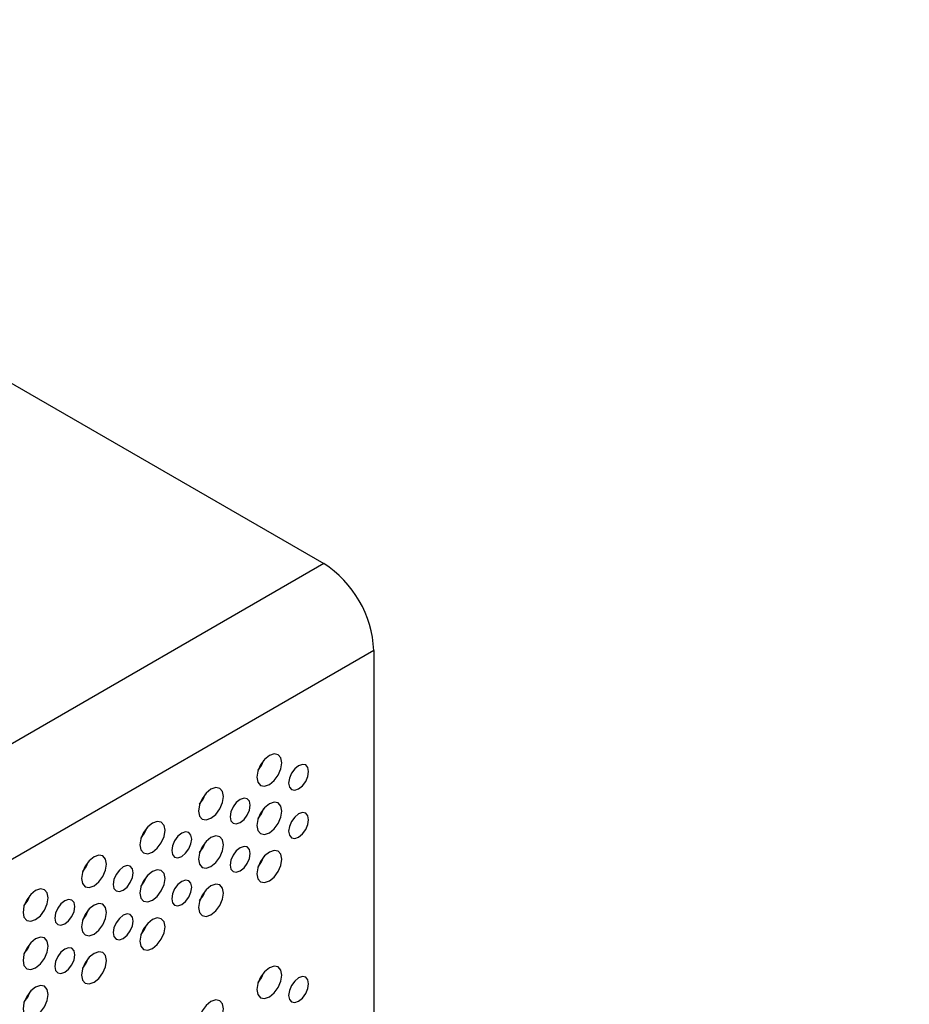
# Model space of a CAD drawing. Header units: millimetres. Extents: x -2 to 680, y -14 to 429.
# Tile 5 of 13: x 154 to 229, y 117 to 200. Entities that reach past the tile are written whole.
import ezdxf

# ---------------------------------------------------------------- set-up
doc = ezdxf.new("R2010")
doc.units = ezdxf.units.MM

msp = doc.modelspace()

# ---------------------------------------------------------------- hatches: boundary and pattern name
at = {"linetype": 'Continuous', "lineweight": 18}
h = msp.add_hatch(dxfattribs=at)
h.set_pattern_fill('ANSI31', angle=3e-322, style=0)
edge = h.paths.add_edge_path(flags=0)
edge.add_spline(control_points=[(228.1469, 198.455), (228.1645, 198.4774), (228.183, 198.5012), (228.2021, 198.526), (228.2696, 198.6134), (228.3466, 198.7155), (228.4252, 198.8232), (228.5116, 198.9417), (228.6025, 199.0705), (228.6905, 199.1998), (228.7685, 199.3145), (228.846, 199.4324), (228.9182, 199.5454), (228.9811, 199.6439), (229.0412, 199.7407), (229.0946, 199.8287), (229.142, 199.9067), (229.1851, 199.9794), (229.2209, 200.0405), (229.254, 200.0971), (229.2814, 200.1449), (229.301, 200.1792), (229.3204, 200.2131), (229.3325, 200.2346), (229.3362, 200.2411), (229.3401, 200.2482), (229.3345, 200.2381), (229.3199, 200.2124), (229.3035, 200.1835), (229.2752, 200.1338), (229.2385, 200.0707), (229.2019, 200.0079), (229.156, 199.93), (229.1048, 199.8454), (229.0347, 199.7296), (228.9521, 199.5971), (228.866, 199.4642), (228.7801, 199.3317), (228.6879, 199.1944), (228.5969, 199.064), (228.5169, 198.9492), (228.4358, 198.8368), (228.3597, 198.7342), (228.2968, 198.6495), (228.2361, 198.5697), (228.1823, 198.5004), (228.1374, 198.4426), (228.0967, 198.391), (228.0638, 198.3499), (228.0342, 198.3129), (228.0106, 198.2837), (227.9959, 198.2656), (227.9804, 198.2466), (227.9746, 198.2395), (227.9795, 198.2455), (227.9851, 198.2523), (228.0044, 198.276), (228.0336, 198.3123), (228.0627, 198.3484), (228.1021, 198.3978), (228.1469, 198.455)], knot_values=[0, 0, 0, 0, 0.000243, 0.000243, 0.000243, 0.0011083, 0.0011083, 0.0011083, 0.0020604, 0.0020604, 0.0020604, 0.0029027, 0.0029027, 0.0029027, 0.0036358, 0.0036358, 0.0036358, 0.0042858, 0.0042858, 0.0042858, 0.0048878, 0.0048878, 0.0048878, 0.0054829, 0.0054829, 0.0054829, 0.0061221, 0.0061221, 0.0061221, 0.0068424, 0.0068424, 0.0068424, 0.0075575, 0.0075575, 0.0075575, 0.0085431, 0.0085431, 0.0085431, 0.0095237, 0.0095237, 0.0095237, 0.0103839, 0.0103839, 0.0103839, 0.0110924, 0.0110924, 0.0110924, 0.0116818, 0.0116818, 0.0116818, 0.0122129, 0.0122129, 0.0122129, 0.0127734, 0.0127734, 0.0127734, 0.0134068, 0.0134068, 0.0134068, 0.0140339, 0.0140339, 0.0140339, 0.0140339], weights=[1, 1, 1, 1, 1, 1, 1, 1, 1, 1, 1, 1, 1, 1, 1, 1, 1, 1, 1, 1, 1, 1, 1, 1, 1, 1, 1, 1, 1, 1, 1, 1, 1, 1, 1, 1, 1, 1, 1, 1, 1, 1, 1, 1, 1, 1, 1, 1, 1, 1, 1, 1, 1, 1, 1, 1, 1, 1, 1, 1, 1], degree=3, periodic=0)
h = msp.add_hatch(dxfattribs=at)
h.set_pattern_fill('ANSI37', angle=3e-322, style=0)
edge = h.paths.add_edge_path(flags=0)
edge.add_spline(control_points=[(214.9879, 193.7988), (215.0212, 193.7918), (215.0545, 193.785), (215.0879, 193.7783)], knot_values=[0.5134193, 0.5134193, 0.5134193, 0.5134193, 0.5147527, 0.5147527, 0.5147527, 0.5147527], weights=[1, 1, 1, 1], degree=3, periodic=0)
edge.add_spline(control_points=[(215.0879, 193.7783), (215.0545, 193.785), (215.0212, 193.7918), (214.9879, 193.7988)], knot_values=[0.4852473, 0.4852473, 0.4852473, 0.4852473, 0.4865807, 0.4865807, 0.4865807, 0.4865807], weights=[1, 1, 1, 1], degree=3, periodic=0)
h = msp.add_hatch(dxfattribs=at)
h.set_pattern_fill('ANSI37', angle=3e-322, style=0)
edge = h.paths.add_edge_path(flags=0)
edge.add_spline(control_points=[(214.9979, 193.7967), (215.0279, 193.7905), (215.0579, 193.7843), (215.0879, 193.7783)], knot_values=[0.5135528, 0.5135528, 0.5135528, 0.5135528, 0.5147527, 0.5147527, 0.5147527, 0.5147527], weights=[1, 1, 1, 1], degree=3, periodic=0)
edge.add_spline(control_points=[(215.0879, 193.7783), (215.0579, 193.7843), (215.0279, 193.7905), (214.9979, 193.7967)], knot_values=[0.4852473, 0.4852473, 0.4852473, 0.4852473, 0.4864472, 0.4864472, 0.4864472, 0.4864472], weights=[1, 1, 1, 1], degree=3, periodic=0)
h = msp.add_hatch(dxfattribs=at)
h.set_pattern_fill('ANSI37', angle=3e-322, style=0)
edge = h.paths.add_edge_path(flags=0)
edge.add_spline(control_points=[(215.1879, 193.7587), (215.1545, 193.7651), (215.1212, 193.7716), (215.0879, 193.7783)], knot_values=[0.4839178, 0.4839178, 0.4839178, 0.4839178, 0.4852473, 0.4852473, 0.4852473, 0.4852473], weights=[1, 1, 1, 1], degree=3, periodic=0)
edge.add_spline(control_points=[(215.0879, 193.7783), (215.1212, 193.7716), (215.1545, 193.7651), (215.1879, 193.7587)], knot_values=[0.5147527, 0.5147527, 0.5147527, 0.5147527, 0.5160822, 0.5160822, 0.5160822, 0.5160822], weights=[1, 1, 1, 1], degree=3, periodic=0)
h = msp.add_hatch(dxfattribs=at)
h.set_pattern_fill('ANSI34', angle=3e-322, style=0)
edge = h.paths.add_edge_path(flags=0)
edge.add_spline(control_points=[(217.6879, 193.5328), (217.6546, 193.5327), (217.6212, 193.5327), (217.5879, 193.5328)], knot_values=[0.451558, 0.451558, 0.451558, 0.451558, 0.4528331, 0.4528331, 0.4528331, 0.4528331], weights=[1, 1, 1, 1], degree=3, periodic=0)
edge.add_spline(control_points=[(217.5879, 193.5328), (217.6212, 193.5327), (217.6546, 193.5327), (217.6879, 193.5328)], knot_values=[0.5471669, 0.5471669, 0.5471669, 0.5471669, 0.548442, 0.548442, 0.548442, 0.548442], weights=[1, 1, 1, 1], degree=3, periodic=0)
h = msp.add_hatch(dxfattribs=at)
h.set_pattern_fill('ANSI37', angle=3e-322, style=0)
edge = h.paths.add_edge_path(flags=0)
edge.add_spline(control_points=[(217.6879, 193.5328), (218.021, 193.5341), (218.3548, 193.5472), (218.6879, 193.5718)], knot_values=[0.548442, 0.548442, 0.548442, 0.548442, 0.5611792, 0.5611792, 0.5611792, 0.5611792], weights=[1, 1, 1, 1], degree=3, periodic=0)
edge.add_spline(control_points=[(218.6879, 193.5718), (218.5214, 193.5595), (218.3546, 193.5501), (218.1879, 193.5436)], knot_values=[0.4388208, 0.4388208, 0.4388208, 0.4388208, 0.4451891, 0.4451891, 0.4451891, 0.4451891], weights=[1, 1, 1, 1], degree=3, periodic=0)
edge.add_spline(control_points=[(218.1879, 193.5436), (218.0212, 193.5371), (217.8545, 193.5335), (217.6879, 193.5328)], knot_values=[0.4451891, 0.4451891, 0.4451891, 0.4451891, 0.451558, 0.451558, 0.451558, 0.451558], weights=[1, 1, 1, 1], degree=3, periodic=0)
h = msp.add_hatch(dxfattribs=at)
h.set_pattern_fill('ANSI31', angle=3e-322, style=0)
edge = h.paths.add_edge_path(flags=0)
edge.add_spline(control_points=[(220.8379, 193.8919), (221.0057, 193.9298), (221.1724, 193.9705), (221.3379, 194.014)], knot_values=[0.588899, 0.588899, 0.588899, 0.588899, 0.5955109, 0.5955109, 0.5955109, 0.5955109], weights=[1, 1, 1, 1], degree=3, periodic=0)
edge.add_spline(control_points=[(221.3379, 194.014), (221.1724, 193.9705), (221.0057, 193.9298), (220.8379, 193.8919)], knot_values=[0.4044891, 0.4044891, 0.4044891, 0.4044891, 0.411101, 0.411101, 0.411101, 0.411101], weights=[1, 1, 1, 1], degree=3, periodic=0)

# ---------------------------------------------------------------- linework, layer by layer
at = {"color": 7, "linetype": 'Continuous', "lineweight": 25}
for p, q in [((148.8077, 172.096), (179.7563, 154.2298)), ((179.7563, 154.2298), (145.383, 134.3864)), ((183.999, 146.8813), (149.9518, 127.2263)), ((183.999, 146.8813), (183.999, 55.4287)), ((174.6893, 133.4754), (174.6751, 133.4836)), ((159.5105, 124.274), (159.4458, 124.3113)), ((159.8392, 124.9007), (159.8242, 124.9093)), ((154.7022, 121.8239), (154.7782, 121.7801))]:
    msp.add_line(p, q, dxfattribs=at)
at = {"color": 7, "linetype": 'Continuous', "lineweight": 25, "flags": 128}
for points in [[(176.2208, 137.3693), (176.1401, 137.7914), (175.9101, 138.056), (175.566, 138.1229), (175.1601, 137.9818), (174.7542, 137.6543), (174.4101, 137.1901), (174.1802, 136.66), (174.0995, 136.1447), (174.1802, 135.7226), (174.4101, 135.458), (174.7542, 135.3911), (175.1601, 135.5322), (175.566, 135.8597), (175.9101, 136.3239), (176.1401, 136.854), (176.2208, 137.3693)], [(174.2029, 136.7319), (174.4959, 137.1403), (174.7032, 137.5985)], [(178.4835, 136.6342), (178.4189, 136.9719), (178.235, 137.1836), (177.9597, 137.2371), (177.635, 137.1242), (177.3103, 136.8622), (177.035, 136.4909), (176.8511, 136.0668), (176.7865, 135.6545), (176.8511, 135.3168), (177.035, 135.1051), (177.3103, 135.0517), (177.635, 135.1645), (177.9597, 135.4266), (178.235, 135.7979), (178.4189, 136.222), (178.4835, 136.6342)], [(171.271, 134.5119), (171.1903, 134.934), (170.9604, 135.1986), (170.6163, 135.2655), (170.2104, 135.1244), (169.8045, 134.7968), (169.4604, 134.3327), (169.2305, 133.8026), (169.1497, 133.2873), (169.2305, 132.8652), (169.4604, 132.6005), (169.8045, 132.5337), (170.2104, 132.6748), (170.6163, 133.0023), (170.9604, 133.4665), (171.1903, 133.9966), (171.271, 134.5119)], [(169.2531, 133.8745), (169.5462, 134.2829), (169.7534, 134.7411)], [(173.5338, 133.7768), (173.4692, 134.1145), (173.2853, 134.3262), (173.01, 134.3797), (172.6853, 134.2668), (172.3605, 134.0047), (172.0853, 133.6334), (171.9013, 133.2094), (171.8367, 132.7971), (171.9013, 132.4594), (172.0853, 132.2477), (172.3605, 132.1942), (172.6853, 132.3071), (173.01, 132.5691), (173.2853, 132.9405), (173.4692, 133.3645), (173.5338, 133.7768)], [(176.2208, 133.2866), (176.1401, 133.7087), (175.9101, 133.9733), (175.566, 134.0402), (175.1601, 133.8991), (174.7542, 133.5716), (174.4101, 133.1074), (174.1802, 132.5773), (174.0995, 132.062), (174.1802, 131.6399), (174.4101, 131.3753), (174.7542, 131.3084), (175.1601, 131.4495), (175.566, 131.777), (175.9101, 132.2412), (176.1401, 132.7713), (176.2208, 133.2866)], [(174.2029, 132.6492), (174.4959, 133.0576), (174.7032, 133.5158)], [(178.4835, 132.5515), (178.4189, 132.8892), (178.235, 133.1009), (177.9597, 133.1544), (177.635, 133.0415), (177.3103, 132.7795), (177.035, 132.4081), (176.8511, 131.9841), (176.7865, 131.5718), (176.8511, 131.2341), (177.035, 131.0224), (177.3103, 130.9689), (177.635, 131.0818), (177.9597, 131.3439), (178.235, 131.7152), (178.4189, 132.1392), (178.4835, 132.5515)], [(166.3213, 131.6545), (166.2406, 132.0766), (166.0106, 132.3412), (165.6665, 132.408), (165.2606, 132.267), (164.8547, 131.9394), (164.5106, 131.4753), (164.2807, 130.9452), (164.2, 130.4298), (164.2807, 130.0077), (164.5106, 129.7431), (164.8547, 129.6763), (165.2606, 129.8173), (165.6665, 130.1449), (166.0106, 130.609), (166.2406, 131.1391), (166.3213, 131.6545)], [(164.3034, 131.017), (164.5964, 131.4255), (164.8037, 131.8837)], [(168.584, 130.9194), (168.5195, 131.257), (168.3355, 131.4687), (168.0602, 131.5222), (167.7355, 131.4094), (167.4108, 131.1473), (167.1355, 130.776), (166.9516, 130.3519), (166.887, 129.9397), (166.9516, 129.602), (167.1355, 129.3903), (167.4108, 129.3368), (167.7355, 129.4497), (168.0602, 129.7117), (168.3355, 130.083), (168.5195, 130.5071), (168.584, 130.9194)], [(171.271, 130.4292), (171.1903, 130.8513), (170.9604, 131.1159), (170.6163, 131.1828), (170.2104, 131.0417), (169.8045, 130.7141), (169.4604, 130.25), (169.2305, 129.7199), (169.1497, 129.2046), (169.2305, 128.7825), (169.4604, 128.5178), (169.8045, 128.451), (170.2104, 128.5921), (170.6163, 128.9196), (170.9604, 129.3838), (171.1903, 129.9139), (171.271, 130.4292)], [(169.2531, 129.7918), (169.5462, 130.2002), (169.7534, 130.6584)], [(173.5338, 129.6941), (173.4692, 130.0318), (173.2853, 130.2435), (173.01, 130.297), (172.6853, 130.1841), (172.3605, 129.922), (172.0853, 129.5507), (171.9013, 129.1267), (171.8367, 128.7144), (171.9013, 128.3767), (172.0853, 128.165), (172.3605, 128.1115), (172.6853, 128.2244), (173.01, 128.4864), (173.2853, 128.8578), (173.4692, 129.2818), (173.5338, 129.6941)], [(161.3716, 128.797), (161.2908, 129.2191), (161.0609, 129.4838), (160.7168, 129.5506), (160.3109, 129.4095), (159.905, 129.082), (159.5609, 128.6178), (159.331, 128.0877), (159.2502, 127.5724), (159.331, 127.1503), (159.5609, 126.8857), (159.905, 126.8188), (160.3109, 126.9599), (160.7168, 127.2875), (161.0609, 127.7516), (161.2908, 128.2817), (161.3716, 128.797)], [(176.2208, 129.2039), (176.1401, 129.626), (175.9101, 129.8906), (175.566, 129.9575), (175.1601, 129.8164), (174.7542, 129.4889), (174.4101, 129.0247), (174.1802, 128.4946), (174.0995, 127.9793), (174.1802, 127.5572), (174.4101, 127.2926), (174.7542, 127.2257), (175.1601, 127.3668), (175.566, 127.6943), (175.9101, 128.1585), (176.1401, 128.6886), (176.2208, 129.2039)], [(174.2029, 128.5665), (174.4959, 128.9749), (174.7032, 129.4331)], [(159.3536, 128.1596), (159.6467, 128.568), (159.8539, 129.0262)], [(163.6343, 128.0619), (163.5697, 128.3996), (163.3858, 128.6113), (163.1105, 128.6648), (162.7858, 128.5519), (162.461, 128.2899), (162.1858, 127.9186), (162.0018, 127.4945), (161.9372, 127.0822), (162.0018, 126.7446), (162.1858, 126.5329), (162.461, 126.4794), (162.7858, 126.5922), (163.1105, 126.8543), (163.3858, 127.2256), (163.5697, 127.6497), (163.6343, 128.0619)], [(166.3213, 127.5718), (166.2406, 127.9939), (166.0106, 128.2585), (165.6665, 128.3253), (165.2606, 128.1843), (164.8547, 127.8567), (164.5106, 127.3926), (164.2807, 126.8625), (164.2, 126.3471), (164.2807, 125.925), (164.5106, 125.6604), (164.8547, 125.5935), (165.2606, 125.7346), (165.6665, 126.0622), (166.0106, 126.5263), (166.2406, 127.0564), (166.3213, 127.5718)], [(164.3034, 126.9343), (164.5964, 127.3427), (164.8037, 127.801)], [(156.4218, 125.9396), (156.3411, 126.3617), (156.1111, 126.6263), (155.767, 126.6932), (155.3611, 126.5521), (154.9552, 126.2246), (154.6111, 125.7604), (154.3812, 125.2303), (154.3005, 124.715), (154.3812, 124.2929), (154.6111, 124.0283), (154.9552, 123.9614), (155.3611, 124.1025), (155.767, 124.43), (156.1111, 124.8942), (156.3411, 125.4243), (156.4218, 125.9396)], [(168.584, 126.8367), (168.5195, 127.1743), (168.3355, 127.386), (168.0602, 127.4395), (167.7355, 127.3267), (167.4108, 127.0646), (167.1355, 126.6933), (166.9516, 126.2692), (166.887, 125.857), (166.9516, 125.5193), (167.1355, 125.3076), (167.4108, 125.2541), (167.7355, 125.367), (168.0602, 125.629), (168.3355, 126.0003), (168.5195, 126.4244), (168.584, 126.8367)], [(171.271, 126.3465), (171.1903, 126.7686), (170.9604, 127.0332), (170.6163, 127.1001), (170.2104, 126.959), (169.8045, 126.6314), (169.4604, 126.1673), (169.2305, 125.6372), (169.1497, 125.1219), (169.2305, 124.6998), (169.4604, 124.4351), (169.8045, 124.3683), (170.2104, 124.5094), (170.6163, 124.8369), (170.9604, 125.3011), (171.1903, 125.8312), (171.271, 126.3465)], [(154.4039, 125.3022), (154.6969, 125.7106), (154.9042, 126.1688)], [(158.6845, 125.2045), (158.62, 125.5422), (158.436, 125.7539), (158.1607, 125.8074), (157.836, 125.6945), (157.5113, 125.4325), (157.236, 125.0611), (157.0521, 124.6371), (156.9875, 124.2248), (157.0521, 123.8871), (157.236, 123.6754), (157.5113, 123.6219), (157.836, 123.7348), (158.1607, 123.9968), (158.436, 124.3682), (158.62, 124.7922), (158.6845, 125.2045)], [(169.2531, 125.7091), (169.5462, 126.1175), (169.7534, 126.5757)], [(161.3716, 124.7143), (161.2908, 125.1364), (161.0609, 125.4011), (160.7168, 125.4679), (160.3109, 125.3268), (159.905, 124.9993), (159.5609, 124.5351), (159.331, 124.005), (159.2502, 123.4897), (159.331, 123.0676), (159.5609, 122.803), (159.905, 122.7361), (160.3109, 122.8772), (160.7168, 123.2048), (161.0609, 123.6689), (161.2908, 124.199), (161.3716, 124.7143)], [(159.3536, 124.0769), (159.6467, 124.4853), (159.8539, 124.9435)], [(163.6343, 123.9792), (163.5697, 124.3169), (163.3858, 124.5286), (163.1105, 124.5821), (162.7858, 124.4692), (162.461, 124.2072), (162.1858, 123.8359), (162.0018, 123.4118), (161.9372, 122.9995), (162.0018, 122.6618), (162.1858, 122.4501), (162.461, 122.3967), (162.7858, 122.5095), (163.1105, 122.7716), (163.3858, 123.1429), (163.5697, 123.567), (163.6343, 123.9792)], [(166.3213, 123.489), (166.2406, 123.9112), (166.0106, 124.1758), (165.6665, 124.2426), (165.2606, 124.1016), (164.8547, 123.774), (164.5106, 123.3098), (164.2807, 122.7798), (164.2, 122.2644), (164.2807, 121.8423), (164.5106, 121.5777), (164.8547, 121.5108), (165.2606, 121.6519), (165.6665, 121.9795), (166.0106, 122.4436), (166.2406, 122.9737), (166.3213, 123.489)], [(164.3034, 122.8516), (164.5964, 123.26), (164.8037, 123.7183)], [(156.4218, 121.8569), (156.3411, 122.279), (156.1111, 122.5436), (155.767, 122.6105), (155.3611, 122.4694), (154.9552, 122.1418), (154.6111, 121.6777), (154.3812, 121.1476), (154.3005, 120.6323), (154.3812, 120.2102), (154.6111, 119.9456), (154.9552, 119.8787), (155.3611, 120.0198), (155.767, 120.3473), (156.1111, 120.8115), (156.3411, 121.3416), (156.4218, 121.8569)], [(154.4039, 121.2195), (154.6969, 121.6279), (154.9042, 122.0861)], [(158.6845, 121.1218), (158.62, 121.4595), (158.436, 121.6712), (158.1607, 121.7247), (157.836, 121.6118), (157.5113, 121.3498), (157.236, 120.9784), (157.0521, 120.5544), (156.9875, 120.1421), (157.0521, 119.8044), (157.236, 119.5927), (157.5113, 119.5392), (157.836, 119.6521), (158.1607, 119.9141), (158.436, 120.2855), (158.62, 120.7095), (158.6845, 121.1218)], [(161.3716, 120.6316), (161.2908, 121.0537), (161.0609, 121.3184), (160.7168, 121.3852), (160.3109, 121.2441), (159.905, 120.9166), (159.5609, 120.4524), (159.331, 119.9223), (159.2502, 119.407), (159.331, 118.9849), (159.5609, 118.7203), (159.905, 118.6534), (160.3109, 118.7945), (160.7168, 119.1221), (161.0609, 119.5862), (161.2908, 120.1163), (161.3716, 120.6316)], [(159.3536, 119.9942), (159.6467, 120.4026), (159.8539, 120.8608)], [(176.2208, 119.4054), (176.1401, 119.8275), (175.9101, 120.0921), (175.566, 120.159), (175.1601, 120.0179), (174.7542, 119.6904), (174.4101, 119.2262), (174.1802, 118.6961), (174.0995, 118.1808), (174.1802, 117.7587), (174.4101, 117.4941), (174.7542, 117.4272), (175.1601, 117.5683), (175.566, 117.8958), (175.9101, 118.36), (176.1401, 118.8901), (176.2208, 119.4054)], [(174.2029, 118.768), (174.4959, 119.1764), (174.7032, 119.6346)], [(178.4835, 118.6703), (178.4189, 119.008), (178.235, 119.2197), (177.9597, 119.2732), (177.635, 119.1603), (177.3103, 118.8983), (177.035, 118.527), (176.8511, 118.1029), (176.7865, 117.6906), (176.8511, 117.3529), (177.035, 117.1412), (177.3103, 117.0878), (177.635, 117.2006), (177.9597, 117.4627), (178.235, 117.834), (178.4189, 118.2581), (178.4835, 118.6703)], [(156.4218, 117.7742), (156.3411, 118.1963), (156.1111, 118.4609), (155.767, 118.5278), (155.3611, 118.3867), (154.9552, 118.0591), (154.6111, 117.595), (154.3812, 117.0649), (154.3005, 116.5496), (154.3812, 116.1275), (154.6111, 115.8628), (154.9552, 115.796), (155.3611, 115.9371), (155.767, 116.2646), (156.1111, 116.7288), (156.3411, 117.2589), (156.4218, 117.7742)], [(154.4039, 117.1368), (154.6969, 117.5452), (154.9042, 118.0034)], [(171.271, 116.548), (171.1903, 116.9701), (170.9604, 117.2347), (170.6163, 117.3016), (170.2104, 117.1605), (169.8045, 116.8329), (169.4604, 116.3688), (169.2305, 115.8387), (169.1497, 115.3234), (169.2305, 114.9013), (169.4604, 114.6366), (169.8045, 114.5698), (170.2104, 114.7109), (170.6163, 115.0384), (170.9604, 115.5026), (171.1903, 116.0327), (171.271, 116.548)]]:
    msp.add_lwpolyline(points, dxfattribs=at)
at = {"color": 7, "linetype": 'Continuous', "lineweight": 25}
msp.add_arc((174.7877, 146.4621), 9.2208, 2.605478, 57.394522, dxfattribs=at)

doc.saveas('drawing.dxf')
